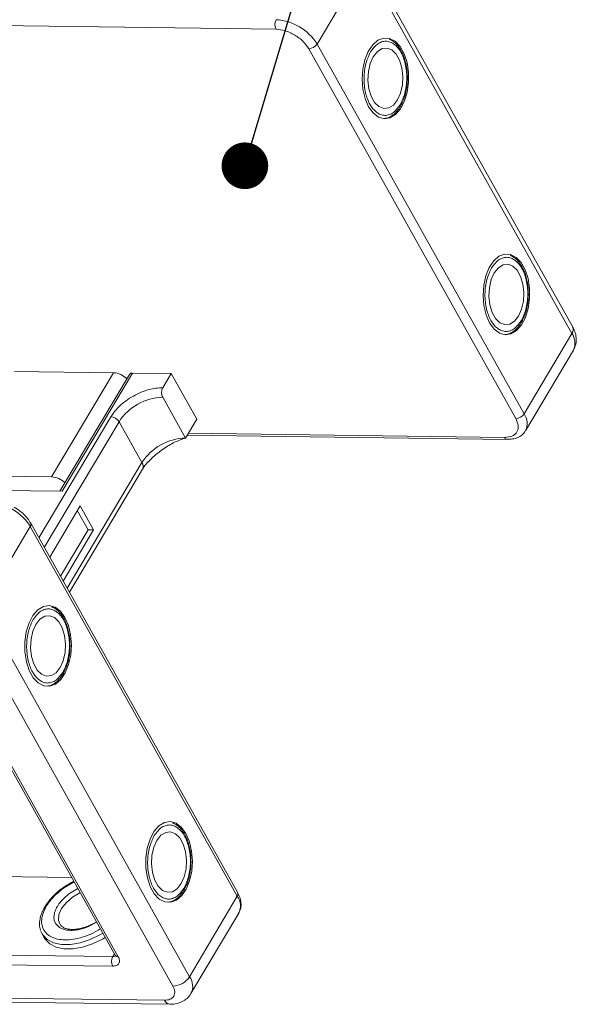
# Model space of a CAD drawing. Header units: millimetres. Extents: x -1055 to 1009, y -247 to 1211.
# Tile 49 of 51: x 754 to 814, y 871 to 976. Entities that reach past the tile are written whole.
import ezdxf

# ---------------------------------------------------------------- set-up
doc = ezdxf.new("R2010")
doc.units = ezdxf.units.MM
doc.styles.get("Standard").update_dxf_attribs({"font": '仿宋_GB2312.ttf', "width": 0.8})
doc.dimstyles.new('ISO-25.1', dxfattribs={"dimtxt": 6, "dimasz": 5, "dimexe": 3.5, "dimexo": 0.625, "dimgap": 1.5, "dimtad": 1, "dimtoh": 1, "dimtxsty": 'Standard', "dimcen": 2.5, "dimadec": 0, "dimazin": 0, "dimtfac": 1, "dimtmove": 0, "dimatfit": 3, "dimfxl": 0, "dimarcsym": 0})

msp = doc.modelspace()

# ---------------------------------------------------------------- linework, layer by layer
at = {"color": 7, "linetype": 'Continuous', "lineweight": 15}
for p, q in [((813.441, 943.561), (791.238, 983.191)), ((786.03, 973.851), (791.157, 982.47)), ((791.157, 982.47), (813.36, 942.839)), ((711.139, 976.347), (781.626, 975.44)), ((785.139, 973.351), (807.342, 933.721)), ((808.233, 934.22), (786.03, 973.851)), ((813.36, 942.839), (808.233, 934.22)), ((808.389, 932.411), (813.515, 941.031)), ((764.191, 938.619), (753.574, 938.756)), ((757.557, 927.465), (764.191, 938.619)), ((765.904, 938.448), (758.454, 925.921)), ((758.698, 925.918), (766.237, 938.593)), ((766.237, 938.593), (770.385, 938.54)), ((769.48, 937.019), (770.385, 938.54)), ((770.385, 938.54), (773.124, 933.65)), ((771.918, 931.622), (769.467, 935.997)), ((763.909, 933.897), (756.193, 920.924)), ((756.769, 919.895), (764.787, 933.375)), ((767.238, 929), (764.787, 933.375)), ((771.918, 931.622), (773.124, 933.65)), ((772.094, 931.919), (806.428, 931.477)), ((806.136, 931.692), (772.219, 932.129)), ((767.238, 929), (759.22, 915.52)), ((759.459, 915.094), (767.3, 928.277)), ((746.94, 927.602), (757.557, 927.465)), ((743.399, 926.115), (758.698, 925.918)), ((760.614, 924.36), (757.346, 918.866)), ((761.466, 921.795), (760.313, 923.853)), ((762.056, 921.787), (760.614, 924.36)), ((777.515, 882.865), (755.312, 922.496)), ((750.145, 913.516), (755.272, 922.135)), ((755.272, 922.135), (777.475, 882.505)), ((758.499, 916.807), (761.466, 921.795)), ((758.788, 916.292), (762.056, 921.787)), ((762.056, 921.787), (761.466, 921.795)), ((772.348, 873.886), (750.145, 913.516)), ((748.363, 912.517), (770.566, 872.887)), ((745.635, 909.636), (764.378, 876.182)), ((745.964, 909.482), (764.706, 876.028)), ((759.705, 884.522), (744.71, 884.715)), ((758.816, 883.373), (759.976, 884.039)), ((760.376, 883.324), (759.474, 882.806)), ((777.475, 882.505), (772.348, 873.886)), ((772.504, 872.077), (777.63, 880.696)), ((761.855, 879.448), (762.379, 879.749)), ((762.36, 879.783), (762.105, 879.626)), ((756.535, 878.482), (756.38, 878.846)), ((756.535, 878.482), (756.795, 878.018)), ((729.315, 876.484), (764.117, 876.036)), ((764.117, 876.036), (764.293, 876.333)), ((764.103, 875.014), (729.302, 875.462)), ((769.661, 871.366), (726.741, 871.918)), ((727.325, 871.487), (770.246, 870.935))]:
    msp.add_line(p, q, dxfattribs=at)
at = {"color": 7, "linetype": 'Continuous', "lineweight": 15, "flags": 128}
for points in [[(791.549, 967.137), (792.036, 966.464), (792.606, 966.025), (793.223, 965.847), (793.849, 965.941), (794.444, 966.302), (794.971, 966.906), (795.396, 967.715), (795.694, 968.68), (795.844, 969.738), (795.839, 970.825), (795.677, 971.87), (795.37, 972.81), (794.936, 973.584), (794.403, 974.144), (793.805, 974.455), (793.178, 974.497), (792.563, 974.268), (791.997, 973.782), (791.518, 973.07), (791.153, 972.176), (790.928, 971.156), (790.855, 970.075), (790.939, 969.001), (791.175, 968), (791.549, 967.137)], [(792.06, 972.495), (791.731, 971.758), (791.533, 970.894), (791.483, 969.971), (791.584, 969.065), (791.83, 968.25), (792.199, 967.591), (792.663, 967.141), (793.182, 966.938), (793.716, 966.997), (794.221, 967.314), (794.655, 967.863), (794.985, 968.599), (795.183, 969.464), (795.233, 970.386), (795.131, 971.292), (794.886, 972.107), (794.516, 972.767), (794.053, 973.216), (793.534, 973.42), (793, 973.361), (792.495, 973.044), (792.06, 972.495)], [(804.524, 943.976), (805.011, 943.304), (805.582, 942.865), (806.199, 942.687), (806.825, 942.781), (807.42, 943.141), (807.947, 943.745), (808.372, 944.555), (808.669, 945.519), (808.82, 946.578), (808.814, 947.664), (808.653, 948.71), (808.346, 949.649), (807.912, 950.423), (807.379, 950.983), (806.781, 951.294), (806.154, 951.337), (805.539, 951.108), (804.973, 950.621), (804.493, 949.909), (804.129, 949.015), (803.903, 947.995), (803.83, 946.914), (803.915, 945.84), (804.151, 944.84), (804.524, 943.976)], [(805.036, 949.334), (804.706, 948.598), (804.508, 947.733), (804.458, 946.811), (804.56, 945.905), (804.806, 945.089), (805.175, 944.43), (805.638, 943.981), (806.158, 943.777), (806.692, 943.836), (807.196, 944.153), (807.631, 944.702), (807.961, 945.439), (808.159, 946.303), (808.209, 947.226), (808.107, 948.131), (807.862, 948.947), (807.492, 949.606), (807.029, 950.056), (806.509, 950.259), (805.976, 950.2), (805.471, 949.883), (805.036, 949.334)], [(758.981, 912.379), (758.494, 913.052), (757.923, 913.491), (757.306, 913.669), (756.68, 913.575), (756.085, 913.214), (755.558, 912.61), (755.133, 911.801), (754.836, 910.836), (754.685, 909.778), (754.691, 908.691), (754.852, 907.646), (755.159, 906.706), (755.593, 905.932), (756.126, 905.372), (756.725, 905.061), (757.351, 905.019), (757.966, 905.248), (758.532, 905.734), (759.012, 906.446), (759.376, 907.34), (759.602, 908.36), (759.675, 909.441), (759.59, 910.515), (759.354, 911.516), (758.981, 912.379)], [(755.874, 911.653), (755.544, 910.917), (755.346, 910.052), (755.296, 909.13), (755.398, 908.224), (755.644, 907.408), (756.013, 906.749), (756.476, 906.3), (756.996, 906.096), (757.529, 906.155), (758.034, 906.472), (758.469, 907.021), (758.799, 907.758), (758.997, 908.622), (759.047, 909.545), (758.945, 910.45), (758.699, 911.266), (758.33, 911.925), (757.867, 912.375), (757.347, 912.578), (756.813, 912.519), (756.309, 912.202), (755.874, 911.653)], [(771.956, 889.219), (771.469, 889.891), (770.899, 890.33), (770.282, 890.508), (769.656, 890.414), (769.061, 890.054), (768.534, 889.45), (768.109, 888.64), (767.811, 887.676), (767.661, 886.617), (767.666, 885.531), (767.828, 884.485), (768.135, 883.546), (768.569, 882.772), (769.102, 882.211), (769.7, 881.9), (770.327, 881.858), (770.942, 882.087), (771.508, 882.573), (771.987, 883.286), (772.352, 884.18), (772.577, 885.199), (772.65, 886.28), (772.566, 887.355), (772.33, 888.355), (771.956, 889.219)], [(768.85, 888.493), (768.52, 887.756), (768.322, 886.891), (768.272, 885.969), (768.374, 885.063), (768.619, 884.248), (768.989, 883.589), (769.452, 883.139), (769.971, 882.936), (770.505, 882.995), (771.01, 883.312), (771.445, 883.861), (771.774, 884.597), (771.972, 885.462), (772.022, 886.384), (771.921, 887.29), (771.675, 888.105), (771.306, 888.764), (770.842, 889.214), (770.323, 889.418), (769.789, 889.358), (769.284, 889.042), (768.85, 888.493)], [(758.444, 879.51), (758.294, 879.94), (758.338, 880.537), (758.618, 881.181), (759.113, 881.822), (759.782, 882.407), (760.571, 882.888), (760.61, 882.907)], [(763.05, 878.552), (762.744, 878.375), (761.69, 877.876), (760.616, 877.529), (759.572, 877.35), (758.607, 877.349), (757.767, 877.524), (757.089, 877.867), (756.607, 878.364), (756.535, 878.482)], [(756.795, 878.018), (756.867, 877.9), (757.349, 877.404), (758.026, 877.06), (758.867, 876.885), (759.832, 876.887), (760.875, 877.066), (761.95, 877.413), (763.004, 877.912), (763.31, 878.088)]]:
    msp.add_lwpolyline(points, dxfattribs=at)
at = {"color": 7, "linetype": 'Continuous', "lineweight": 15}
for centre, radius, start, end in [((782.618, 975.938), 1.11, 151.86538, 206.65442), ((781.315, 970.92), 5.552, 31.86538, 86.65442), ((785.103, 974.461), 1.11, 271.86957, 326.65022), ((812.774, 943.27), 0.727, 323.63456, 23.5651), ((811.911, 941.804), 1.781, 334.27323, 35.55874), ((764.057, 936.387), 2.236, 45.42868, 86.56259), ((766.194, 938.239), 0.357, 83.01375, 144.19559), ((769.657, 930.17), 5.83, 91.86957, 146.65022), ((807.306, 934.831), 1.11, 271.86957, 326.65022), ((806.789, 933.186), 1.776, 333.72412, 35.60878), ((763.844, 932.789), 1.11, 31.86538, 86.65442), ((772.108, 925.795), 5.83, 91.86957, 146.65022), ((806.47, 931.839), 0.364, 203.67685, 263.13465), ((766.682, 928.588), 0.692, 333.28972, 36.54225), ((757.423, 925.233), 2.236, 45.42868, 86.56259), ((750.557, 919.204), 5.552, 31.86538, 86.65442), ((754.999, 922.348), 0.346, 321.97814, 25.41096), ((777.182, 882.72), 0.363, 323.63456, 23.5651), ((776.082, 881.474), 1.732, 333.31625, 36.51573), ((765.096, 875.512), 1.11, 151.86538, 206.65442), ((764.152, 876.426), 0.392, 264.82292, 310.9523), ((764.676, 876.39), 0.363, 214.9547, 274.88524), ((770.493, 875.107), 2.221, 271.86957, 326.65022), ((770.958, 872.855), 1.73, 333.09117, 36.53829), ((770.328, 871.658), 0.728, 203.66204, 263.30385)]:
    msp.add_arc(centre, radius, start, end, dxfattribs=at)
for points, knots in [([(781.626, 975.44), (781.938, 975.409), (782.419, 975.361), (783.112, 975.097), (783.639, 974.826), (784.128, 974.493), (784.691, 974.01), (784.962, 973.611), (785.139, 973.351)], [0, 0, 0, 0, 0.23945684, 0.36836066, 0.5, 0.63163934, 0.76054316, 1, 1, 1, 1]), ([(791.772, 973.009), (792.002, 973.322), (792.355, 973.804), (792.939, 974.1), (793.409, 974.181), (793.879, 974.09), (794.448, 973.767), (795.056, 973.035), (795.461, 971.96), (795.63, 970.964), (795.669, 970.148), (795.608, 969.337), (795.42, 968.334), (795.131, 967.737), (794.944, 967.348)], [0, 0, 0, 0, 0.1197284, 0.1841803, 0.25, 0.3158197, 0.3802716, 0.5, 0.6197284, 0.6841803, 0.75, 0.8158197, 0.8802716, 1, 1, 1, 1]), ([(795.718, 970.148), (795.71, 970.484), (795.698, 970.956), (795.59, 971.621), (795.461, 972.157), (795.252, 972.739), (794.979, 973.276), (794.64, 973.746), (794.241, 974.137), (793.932, 974.296), (793.776, 974.377)], [0, 0, 0, 0, 0.177281, 0.2484799, 0.3650134, 0.4832282, 0.6076835, 0.7354937, 0.8664804, 1, 1, 1, 1]), ([(794.944, 967.348), (794.714, 967.035), (794.36, 966.554), (793.776, 966.257), (793.306, 966.176), (792.837, 966.268), (792.267, 966.59), (791.659, 967.323), (791.255, 968.398), (791.086, 969.394), (791.047, 970.209), (791.108, 971.021), (791.296, 972.023), (791.585, 972.621), (791.772, 973.009)], [0, 0, 0, 0, 0.1197284, 0.1841803, 0.25, 0.3158197, 0.3802716, 0.5, 0.6197284, 0.6841803, 0.75, 0.8158197, 0.8802716, 1, 1, 1, 1]), ([(795.004, 967.272), (795.095, 967.438), (795.282, 967.777), (795.467, 968.344), (795.605, 968.925), (795.694, 969.515), (795.71, 969.936), (795.718, 970.148)], [0, 0, 0, 0, 0.2090101, 0.4290119, 0.6016409, 0.7985268, 1, 1, 1, 1]), ([(793.219, 965.885), (793.31, 965.889), (793.596, 965.903), (794.043, 966.141), (794.515, 966.525), (794.765, 966.882), (794.883, 967.05)], [0, 0, 0, 0, 0.1395871, 0.4435132, 0.7390975, 1, 1, 1, 1]), ([(794.883, 967.05), (794.891, 967.06), (794.94, 967.122), (794.975, 967.204), (795.004, 967.272)], [0, 0, 0, 0, 0.1668548, 1, 1, 1, 1]), ([(804.748, 949.849), (804.978, 950.162), (805.331, 950.643), (805.915, 950.94), (806.385, 951.02), (806.855, 950.929), (807.424, 950.607), (808.032, 949.874), (808.437, 948.799), (808.606, 947.803), (808.645, 946.988), (808.584, 946.176), (808.395, 945.174), (808.107, 944.576), (807.92, 944.187)], [0, 0, 0, 0, 0.1197284, 0.1841803, 0.25, 0.3158197, 0.3802716, 0.5, 0.6197284, 0.6841803, 0.75, 0.8158197, 0.8802716, 1, 1, 1, 1]), ([(808.694, 946.988), (808.686, 947.324), (808.674, 947.795), (808.566, 948.46), (808.437, 948.996), (808.228, 949.578), (807.955, 950.115), (807.616, 950.586), (807.217, 950.977), (806.908, 951.136), (806.752, 951.216)], [0, 0, 0, 0, 0.177281, 0.2484799, 0.3650134, 0.4832282, 0.6076835, 0.7354937, 0.8664804, 1, 1, 1, 1]), ([(807.92, 944.187), (807.69, 943.874), (807.336, 943.393), (806.752, 943.097), (806.282, 943.016), (805.813, 943.107), (805.243, 943.429), (804.635, 944.162), (804.23, 945.237), (804.061, 946.233), (804.023, 947.049), (804.083, 947.86), (804.272, 948.863), (804.56, 949.46), (804.748, 949.849)], [0, 0, 0, 0, 0.1197284, 0.1841803, 0.25, 0.3158197, 0.3802716, 0.5, 0.6197284, 0.6841803, 0.75, 0.8158197, 0.8802716, 1, 1, 1, 1]), ([(807.98, 944.112), (808.071, 944.277), (808.258, 944.617), (808.443, 945.183), (808.581, 945.765), (808.67, 946.354), (808.686, 946.775), (808.694, 946.988)], [0, 0, 0, 0, 0.20901009, 0.42901187, 0.60164086, 0.79852679, 1, 1, 1, 1]), ([(806.195, 942.725), (806.285, 942.729), (806.571, 942.742), (807.019, 942.981), (807.491, 943.364), (807.741, 943.721), (807.859, 943.889)], [0, 0, 0, 0, 0.1395871, 0.4435132, 0.7390975, 1, 1, 1, 1]), ([(807.859, 943.889), (807.867, 943.899), (807.915, 943.961), (807.951, 944.043), (807.98, 944.112)], [0, 0, 0, 0, 0.1668548, 1, 1, 1, 1]), ([(813.518, 941.039), (813.618, 941.25), (813.816, 941.669), (813.845, 942.373), (813.719, 943.011), (813.519, 943.391), (813.43, 943.558)], [0, 0, 0, 0, 0.2632156, 0.5220288, 0.7894298, 1, 1, 1, 1]), ([(769.48, 937.019), (768.991, 936.982), (768.239, 936.926), (767.145, 936.542), (766.312, 936.141), (765.534, 935.639), (764.635, 934.908), (764.195, 934.295), (763.909, 933.897)], [0, 0, 0, 0, 0.2394568, 0.3683607, 0.5, 0.6316393, 0.7605432, 1, 1, 1, 1]), ([(769.467, 935.997), (769.438, 936.06), (769.379, 936.187), (769.345, 936.429), (769.356, 936.674), (769.407, 936.878), (769.459, 936.979), (769.48, 937.019)], [0, 0, 0, 0, 0.2146939, 0.4293877, 0.6440816, 0.8587754, 1, 1, 1, 1]), ([(807.342, 933.721), (807.456, 933.462), (807.63, 933.064), (807.605, 932.589), (807.485, 932.263), (807.256, 932.002), (806.85, 931.753), (806.417, 931.716), (806.136, 931.692)], [0, 0, 0, 0, 0.23945684, 0.36836066, 0.5, 0.63163934, 0.76054316, 1, 1, 1, 1]), ([(806.425, 931.485), (806.572, 931.485), (806.912, 931.487), (807.408, 931.607), (807.89, 931.853), (808.23, 932.131), (808.335, 932.353), (808.361, 932.409)], [0, 0, 0, 0, 0.1807624, 0.4187044, 0.6628615, 0.9156201, 1, 1, 1, 1]), ([(767.949, 929.084), (768.068, 929.212), (768.528, 929.709), (769.515, 930.461), (770.779, 931.239), (771.536, 931.494), (771.918, 931.622)], [0, 0, 0, 0, 0.1030121, 0.3981834, 0.6964992, 1, 1, 1, 1]), ([(767.306, 928.278), (767.385, 928.406), (767.548, 928.671), (767.806, 928.95), (767.939, 929.094)], [0, 0, 0, 0, 0.4814528, 1, 1, 1, 1]), ([(755.309, 922.495), (755.204, 922.666), (755.015, 922.973), (754.645, 923.382), (754.182, 923.811), (753.79, 924.068), (753.545, 924.228)], [0, 0, 0, 0, 0.2579062, 0.465879, 0.6659414, 1, 1, 1, 1]), ([(755.585, 912.168), (755.815, 912.481), (756.169, 912.962), (756.753, 913.259), (757.223, 913.339), (757.692, 913.248), (758.262, 912.926), (758.87, 912.193), (759.275, 911.118), (759.444, 910.122), (759.482, 909.307), (759.422, 908.495), (759.233, 907.493), (758.945, 906.895), (758.757, 906.506)], [0, 0, 0, 0, 0.1197284, 0.1841803, 0.25, 0.3158197, 0.3802716, 0.5, 0.6197284, 0.6841803, 0.75, 0.8158197, 0.8802716, 1, 1, 1, 1]), ([(759.532, 909.307), (759.523, 909.643), (759.511, 910.114), (759.403, 910.779), (759.275, 911.315), (759.065, 911.897), (758.793, 912.434), (758.454, 912.905), (758.054, 913.297), (757.743, 913.457), (757.585, 913.538)], [0, 0, 0, 0, 0.177063, 0.2481743, 0.3645645, 0.4826339, 0.6069361, 0.7345891, 0.8654147, 1, 1, 1, 1]), ([(758.757, 906.506), (758.527, 906.193), (758.174, 905.712), (757.59, 905.416), (757.12, 905.335), (756.65, 905.426), (756.081, 905.748), (755.473, 906.481), (755.068, 907.556), (754.899, 908.552), (754.86, 909.368), (754.921, 910.179), (755.11, 911.182), (755.398, 911.779), (755.585, 912.168)], [0, 0, 0, 0, 0.1197284, 0.1841803, 0.25, 0.3158197, 0.3802716, 0.5, 0.6197284, 0.6841803, 0.75, 0.8158197, 0.8802716, 1, 1, 1, 1]), ([(758.818, 906.431), (758.909, 906.596), (759.096, 906.936), (759.28, 907.502), (759.418, 908.084), (759.507, 908.673), (759.524, 909.094), (759.532, 909.307)], [0, 0, 0, 0, 0.2090101, 0.4290119, 0.6016409, 0.7985268, 1, 1, 1, 1]), ([(757.136, 905.054), (757.192, 905.057), (757.443, 905.072), (757.856, 905.302), (758.328, 905.683), (758.579, 906.04), (758.696, 906.208)], [0, 0, 0, 0, 0.09065, 0.4118623, 0.7242583, 1, 1, 1, 1]), ([(758.696, 906.208), (758.704, 906.218), (758.753, 906.28), (758.788, 906.362), (758.818, 906.431)], [0, 0, 0, 0, 0.1668548, 1, 1, 1, 1]), ([(768.561, 889.007), (768.791, 889.32), (769.145, 889.802), (769.729, 890.098), (770.199, 890.179), (770.668, 890.088), (771.238, 889.765), (771.846, 889.032), (772.25, 887.958), (772.419, 886.962), (772.458, 886.146), (772.397, 885.335), (772.209, 884.332), (771.921, 883.734), (771.733, 883.346)], [0, 0, 0, 0, 0.1197284, 0.1841803, 0.25, 0.3158197, 0.3802716, 0.5, 0.6197284, 0.6841803, 0.75, 0.8158197, 0.8802716, 1, 1, 1, 1]), ([(772.508, 886.146), (772.499, 886.482), (772.487, 886.953), (772.379, 887.619), (772.251, 888.155), (772.041, 888.737), (771.769, 889.274), (771.43, 889.744), (771.029, 890.136), (770.719, 890.296), (770.561, 890.377)], [0, 0, 0, 0, 0.177063, 0.2481743, 0.3645645, 0.4826339, 0.6069361, 0.7345891, 0.8654147, 1, 1, 1, 1]), ([(771.733, 883.346), (771.503, 883.033), (771.15, 882.551), (770.566, 882.255), (770.096, 882.174), (769.626, 882.266), (769.057, 882.588), (768.449, 883.321), (768.044, 884.396), (767.875, 885.391), (767.836, 886.207), (767.897, 887.019), (768.085, 888.021), (768.374, 888.619), (768.561, 889.007)], [0, 0, 0, 0, 0.1197284, 0.1841803, 0.25, 0.3158197, 0.3802716, 0.5, 0.6197284, 0.6841803, 0.75, 0.8158197, 0.8802716, 1, 1, 1, 1]), ([(771.793, 883.27), (771.885, 883.436), (772.072, 883.775), (772.256, 884.341), (772.394, 884.923), (772.483, 885.513), (772.499, 885.933), (772.508, 886.146)], [0, 0, 0, 0, 0.20901009, 0.42901187, 0.60164086, 0.79852679, 1, 1, 1, 1]), ([(758.741, 883.401), (758.732, 883.395), (758.597, 883.308), (758.29, 883.05), (757.818, 882.637), (757.338, 882.113), (756.921, 881.553), (756.589, 880.962), (756.357, 880.354), (756.253, 879.746), (756.253, 879.249), (756.35, 878.985), (756.38, 878.902)], [0, 0, 0, 0, 0.0047587, 0.0735926, 0.1865374, 0.3015485, 0.4228625, 0.5474276, 0.6746623, 0.8045887, 0.9385345, 1, 1, 1, 1]), ([(762.78, 879.034), (762.451, 878.827), (761.832, 878.439), (760.832, 878.095), (759.892, 877.877), (759, 877.814), (757.977, 877.921), (756.996, 878.374), (756.507, 879.189), (756.458, 880.006), (756.612, 880.707), (756.958, 881.434), (757.609, 882.366), (758.341, 882.977), (758.816, 883.373)], [0, 0, 0, 0, 0.0766346, 0.1442418, 0.2132837, 0.2823255, 0.3499327, 0.4755224, 0.6011122, 0.6687193, 0.7377612, 0.8068031, 0.8744103, 1, 1, 1, 1]), ([(759.924, 884.131), (759.835, 884.085), (759.421, 883.875), (759.04, 883.609), (758.741, 883.401)], [0, 0, 0, 0, 0.21471421, 1, 1, 1, 1]), ([(759.474, 882.806), (759.134, 882.523), (758.612, 882.087), (758.147, 881.42), (757.899, 880.901), (757.789, 880.401), (757.825, 879.817), (758.173, 879.235), (758.875, 878.911), (759.605, 878.835), (760.242, 878.879), (760.912, 879.039), (761.471, 879.215), (761.767, 879.395), (761.855, 879.448)], [0, 0, 0, 0, 0.13193755, 0.20296185, 0.27549338, 0.34802491, 0.41904921, 0.55098676, 0.68292431, 0.7539486, 0.82648013, 0.89901167, 0.97003596, 1, 1, 1, 1]), ([(770.112, 881.893), (770.167, 881.896), (770.418, 881.911), (770.832, 882.142), (771.304, 882.522), (771.555, 882.88), (771.672, 883.047)], [0, 0, 0, 0, 0.09065, 0.4118623, 0.7242583, 1, 1, 1, 1]), ([(771.672, 883.047), (771.68, 883.058), (771.729, 883.12), (771.764, 883.202), (771.793, 883.27)], [0, 0, 0, 0, 0.1668548, 1, 1, 1, 1]), ([(777.617, 880.721), (777.682, 880.831), (777.85, 881.113), (777.902, 881.659), (777.794, 882.256), (777.647, 882.664), (777.519, 882.854), (777.512, 882.865)], [0, 0, 0, 0, 0.1754771, 0.4493816, 0.7266683, 0.9844779, 1, 1, 1, 1]), ([(762.105, 879.626), (761.845, 879.494), (761.481, 879.309), (760.935, 879.125), (760.487, 879.014), (759.991, 878.951), (759.527, 878.956), (759.114, 879.031), (758.776, 879.177), (758.55, 879.34), (758.481, 879.477), (758.456, 879.526)], [0, 0, 0, 0, 0.16765522, 0.23470915, 0.34367021, 0.45300112, 0.56667714, 0.68221408, 0.80099061, 0.9286194, 1, 1, 1, 1]), ([(764.706, 876.028), (764.763, 875.899), (764.851, 875.699), (764.838, 875.461), (764.778, 875.3), (764.664, 875.169), (764.461, 875.044), (764.244, 875.026), (764.103, 875.014)], [0, 0, 0, 0, 0.2394429, 0.3696359, 0.4999999, 0.6301929, 0.7605571, 1, 1, 1, 1]), ([(764.377, 876.182), (764.389, 876.158), (764.416, 876.108), (764.419, 876.077), (764.419, 876.083), (764.419, 876.085)], [0, 0, 0, 0, 0.42584, 0.8876913, 1, 1, 1, 1]), ([(770.566, 872.887), (770.651, 872.693), (770.782, 872.394), (770.763, 872.037), (770.672, 871.794), (770.502, 871.598), (770.198, 871.411), (769.872, 871.383), (769.661, 871.366)], [0, 0, 0, 0, 0.2394429, 0.3697786, 0.5000001, 0.6303356, 0.7605571, 1, 1, 1, 1]), ([(770.244, 870.943), (770.285, 870.94), (770.534, 870.922), (770.984, 870.993), (771.572, 871.19), (772.116, 871.542), (772.37, 871.892), (772.498, 872.069)], [0, 0, 0, 0, 0.0452802, 0.275139, 0.5116298, 0.7527655, 1, 1, 1, 1])]:
    msp.add_open_spline(points, degree=3, knots=knots, dxfattribs=at)

# ---------------------------------------------------------------- leaders
at = {"color": 5, "lineweight": 9}
msp.add_leader([(778.286, 960.805), (796.547, 1022.136), (809.625, 1022.136)], dimstyle='ISO-25.1', override={"dimgap": 1.5, "dimtad": 0, "dimldrblk": 'Dot'}, dxfattribs=at)

doc.saveas('drawing.dxf')
